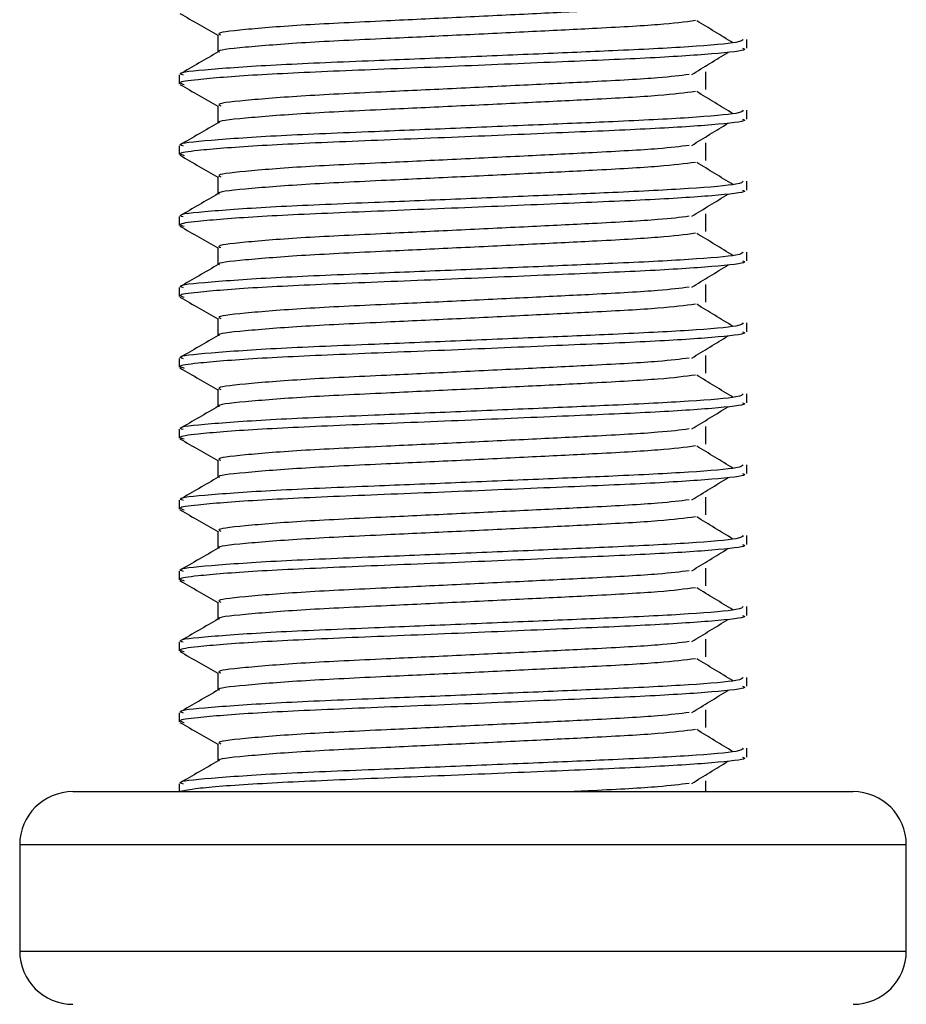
# Model space of a CAD drawing. Header units: millimetres. Extents: x 0 to 420, y 0 to 297.
# Tile 51 of 60: x 306.47 to 307.72, y 196.18 to 197.57. Entities that reach past the tile are written whole.
import ezdxf

# ---------------------------------------------------------------- set-up
doc = ezdxf.new("R2010")
doc.units = ezdxf.units.MM

msp = doc.modelspace()

# ---------------------------------------------------------------- linework, layer by layer
at = {"color": 7, "linetype": 'Continuous', "lineweight": 25}
for p, q in [((306.74478, 197.5482), (306.74478, 197.52372)), ((307.49066, 197.52937), (307.49066, 197.54185)), ((306.69066, 197.49184), (306.69066, 197.47935)), ((307.43308, 197.47097), (307.43308, 197.49597)), ((306.74478, 197.4482), (306.74478, 197.42372)), ((307.49066, 197.42937), (307.49066, 197.44185)), ((307.43308, 197.37097), (307.43308, 197.39597)), ((306.69066, 197.39184), (306.69066, 197.37935)), ((306.74478, 197.3482), (306.74478, 197.32372)), ((307.49066, 197.32937), (307.49066, 197.34185)), ((307.43308, 197.27097), (307.43308, 197.29597)), ((306.69066, 197.29184), (306.69066, 197.27935)), ((306.74478, 197.2482), (306.74478, 197.22372)), ((307.49066, 197.22937), (307.49066, 197.24185)), ((306.69066, 197.19184), (306.69066, 197.17935)), ((307.43308, 197.17097), (307.43308, 197.19597)), ((306.74478, 197.1482), (306.74478, 197.12372)), ((307.49066, 197.12937), (307.49066, 197.14185)), ((306.69066, 197.09184), (306.69066, 197.07935)), ((307.43308, 197.07097), (307.43308, 197.09597)), ((306.74478, 197.0482), (306.74478, 197.02372)), ((307.49066, 197.02937), (307.49066, 197.04185)), ((306.69066, 196.99184), (306.69066, 196.97935)), ((307.43308, 196.97097), (307.43308, 196.99597)), ((306.74478, 196.9482), (306.74478, 196.92372)), ((307.49066, 196.92937), (307.49066, 196.94185)), ((307.43308, 196.87097), (307.43308, 196.89597)), ((306.69066, 196.89184), (306.69066, 196.87935)), ((306.74478, 196.8482), (306.74478, 196.82372)), ((307.49066, 196.82937), (307.49066, 196.84185)), ((307.43308, 196.77097), (307.43308, 196.79597)), ((306.69066, 196.79184), (306.69066, 196.77935)), ((306.74478, 196.7482), (306.74478, 196.72372)), ((307.49066, 196.72937), (307.49066, 196.74185)), ((306.69066, 196.69184), (306.69066, 196.67935)), ((307.43308, 196.67097), (307.43308, 196.69597)), ((306.74478, 196.6482), (306.74478, 196.62372)), ((307.49066, 196.62937), (307.49066, 196.64185)), ((306.69066, 196.59184), (306.69066, 196.57935)), ((307.43308, 196.57097), (307.43308, 196.59597)), ((306.74478, 196.5482), (306.74478, 196.52372)), ((307.49066, 196.52937), (307.49066, 196.54185)), ((306.69066, 196.49184), (306.69066, 196.4807)), ((307.43308, 196.4807), (307.43308, 196.49597)), ((306.54066, 196.4807), (307.64066, 196.4807)), ((306.46566, 196.4057), (306.46566, 196.2557)), ((307.71566, 196.4057), (306.46566, 196.4057)), ((307.71566, 196.2557), (307.71566, 196.4057)), ((306.46566, 196.2557), (307.14485, 196.2557)), ((307.14485, 196.2557), (307.71566, 196.2557))]:
    msp.add_line(p, q, dxfattribs=at)
for centre, start, end in [((306.54066, 196.4057), 90, 180), ((307.64066, 196.4057), 0, 90), ((306.54066, 196.2557), 180, 270), ((307.64066, 196.2557), 270, 0)]:
    msp.add_arc(centre, 0.075, start, end, dxfattribs=at)
for points, knots in [([(307.40939, 197.59227), (307.39666, 197.59067), (307.36777, 197.58703), (307.28295, 197.58241), (307.18318, 197.57749), (307.0819, 197.57256), (306.97162, 197.56736), (306.86141, 197.56226), (306.77934, 197.55555), (306.74102, 197.55111), (306.74808, 197.54861), (306.74946, 197.54812)], [0, 0, 0, 0, 0.1028652, 0.233268, 0.3371731, 0.4438505, 0.5487917, 0.6853047, 0.8274414, 0.9661113, 1, 1, 1, 1]), ([(306.69161, 197.57836), (306.70065, 197.57313), (306.71838, 197.56287), (306.7361, 197.55261), (306.74478, 197.54758)], [0, 0, 0, 0, 0.5102373, 1, 1, 1, 1]), ([(307.41865, 197.56826), (307.40346, 197.56632), (307.37237, 197.56234), (307.28313, 197.55741), (307.18314, 197.55249), (307.0819, 197.54756), (306.97167, 197.54236), (306.86116, 197.53726), (306.78032, 197.53055), (306.74195, 197.52647), (306.74688, 197.52434), (306.74717, 197.52422)], [0, 0, 0, 0, 0.1249493, 0.2558292, 0.3601144, 0.4671821, 0.5725071, 0.7095196, 0.8521762, 0.9913534, 1, 1, 1, 1]), ([(307.47124, 197.53693), (307.46274, 197.54215), (307.44573, 197.55259), (307.42868, 197.56302), (307.42016, 197.56824)], [0, 0, 0, 0, 0.50001, 1, 1, 1, 1]), ([(307.48587, 197.54185), (307.4848, 197.54043), (307.48227, 197.5371), (307.41569, 197.5312), (307.31404, 197.52616), (307.19742, 197.52124), (307.08059, 197.51631), (306.95297, 197.51111), (306.82555, 197.50601), (306.73059, 197.4993), (306.68627, 197.49485), (306.6945, 197.49234), (306.69615, 197.49184)], [0, 0, 0, 0, 0.0884831, 0.2078733, 0.3229232, 0.4145941, 0.508708, 0.6012919, 0.7217331, 0.8471304, 0.9694726, 1, 1, 1, 1]), ([(306.74567, 197.52423), (306.73663, 197.519), (306.71854, 197.50853), (306.70046, 197.49807), (306.69141, 197.49283)], [0, 0, 0, 0, 0.4999318, 1, 1, 1, 1]), ([(307.48476, 197.52937), (307.48634, 197.52874), (307.49263, 197.52624), (307.44756, 197.52124), (307.35494, 197.51527), (307.22344, 197.5099), (307.07276, 197.50341), (306.92155, 197.49752), (306.79214, 197.49163), (306.71753, 197.48547), (306.68683, 197.48136), (306.69475, 197.47908), (306.69759, 197.47826)], [0, 0, 0, 0, 0.03926664, 0.15622844, 0.27180144, 0.38453008, 0.50182349, 0.62160097, 0.74094547, 0.86376393, 0.95109714, 1, 1, 1, 1]), ([(307.41325, 197.49225), (307.42175, 197.49747), (307.43876, 197.50791), (307.45581, 197.51835), (307.46433, 197.52357)], [0, 0, 0, 0, 0.4999887, 1, 1, 1, 1]), ([(307.40939, 197.49227), (307.39666, 197.49067), (307.36777, 197.48703), (307.28295, 197.48241), (307.18318, 197.47749), (307.0819, 197.47256), (306.97162, 197.46736), (306.86141, 197.46226), (306.77934, 197.45555), (306.74102, 197.45111), (306.74808, 197.44861), (306.74946, 197.44812)], [0, 0, 0, 0, 0.1028652, 0.233268, 0.3371731, 0.4438505, 0.5487917, 0.6853047, 0.8274414, 0.9661113, 1, 1, 1, 1]), ([(306.69161, 197.47836), (306.70065, 197.47313), (306.71838, 197.46287), (306.7361, 197.45261), (306.74478, 197.44758)], [0, 0, 0, 0, 0.5102373, 1, 1, 1, 1]), ([(307.41865, 197.46826), (307.40346, 197.46632), (307.37237, 197.46234), (307.28313, 197.45741), (307.18314, 197.45249), (307.0819, 197.44756), (306.97167, 197.44236), (306.86116, 197.43726), (306.78032, 197.43055), (306.74195, 197.42647), (306.74688, 197.42434), (306.74717, 197.42422)], [0, 0, 0, 0, 0.1249493, 0.2558292, 0.3601144, 0.4671821, 0.5725071, 0.7095196, 0.8521762, 0.9913534, 1, 1, 1, 1]), ([(307.47124, 197.43693), (307.46274, 197.44215), (307.44573, 197.45259), (307.42868, 197.46302), (307.42016, 197.46824)], [0, 0, 0, 0, 0.50001, 1, 1, 1, 1]), ([(307.48587, 197.44185), (307.4848, 197.44043), (307.48227, 197.4371), (307.41569, 197.4312), (307.31404, 197.42616), (307.19742, 197.42124), (307.08059, 197.41631), (306.95297, 197.41111), (306.82555, 197.40601), (306.73059, 197.3993), (306.68627, 197.39485), (306.6945, 197.39234), (306.69615, 197.39184)], [0, 0, 0, 0, 0.0884831, 0.2078733, 0.3229232, 0.4145941, 0.508708, 0.6012919, 0.7217331, 0.8471304, 0.9694726, 1, 1, 1, 1]), ([(306.74567, 197.42423), (306.73663, 197.419), (306.71854, 197.40853), (306.70046, 197.39807), (306.69141, 197.39283)], [0, 0, 0, 0, 0.4999318, 1, 1, 1, 1]), ([(307.48476, 197.42937), (307.48634, 197.42874), (307.49263, 197.42624), (307.44756, 197.42124), (307.35494, 197.41527), (307.22344, 197.4099), (307.07276, 197.40341), (306.92155, 197.39752), (306.79214, 197.39163), (306.71753, 197.38547), (306.68683, 197.38136), (306.69475, 197.37908), (306.69759, 197.37826)], [0, 0, 0, 0, 0.0392666, 0.1562284, 0.2718014, 0.3845301, 0.5018235, 0.621601, 0.7409455, 0.8637639, 0.9510971, 1, 1, 1, 1]), ([(307.41325, 197.39225), (307.42175, 197.39747), (307.43876, 197.40791), (307.45581, 197.41835), (307.46433, 197.42357)], [0, 0, 0, 0, 0.4999887, 1, 1, 1, 1]), ([(307.40939, 197.39227), (307.39666, 197.39067), (307.36777, 197.38703), (307.28295, 197.38241), (307.18318, 197.37749), (307.0819, 197.37256), (306.97162, 197.36736), (306.86141, 197.36226), (306.77934, 197.35555), (306.74102, 197.35111), (306.74808, 197.34861), (306.74946, 197.34812)], [0, 0, 0, 0, 0.1028652, 0.233268, 0.3371731, 0.4438505, 0.5487917, 0.6853047, 0.8274414, 0.9661113, 1, 1, 1, 1]), ([(306.69161, 197.37836), (306.70065, 197.37313), (306.71838, 197.36287), (306.7361, 197.35261), (306.74478, 197.34758)], [0, 0, 0, 0, 0.5102373, 1, 1, 1, 1]), ([(307.41865, 197.36826), (307.40346, 197.36632), (307.37237, 197.36234), (307.28313, 197.35741), (307.18314, 197.35249), (307.0819, 197.34756), (306.97167, 197.34236), (306.86116, 197.33726), (306.78032, 197.33055), (306.74195, 197.32647), (306.74688, 197.32434), (306.74717, 197.32422)], [0, 0, 0, 0, 0.1249493, 0.2558292, 0.3601144, 0.4671821, 0.5725071, 0.7095196, 0.8521762, 0.9913534, 1, 1, 1, 1]), ([(307.47124, 197.33693), (307.46274, 197.34215), (307.44573, 197.35259), (307.42868, 197.36302), (307.42016, 197.36824)], [0, 0, 0, 0, 0.50001, 1, 1, 1, 1]), ([(307.48587, 197.34185), (307.4848, 197.34043), (307.48227, 197.3371), (307.41569, 197.3312), (307.31404, 197.32616), (307.19742, 197.32124), (307.08059, 197.31631), (306.95297, 197.31111), (306.82555, 197.30601), (306.73059, 197.2993), (306.68627, 197.29485), (306.6945, 197.29234), (306.69615, 197.29184)], [0, 0, 0, 0, 0.0884831, 0.2078733, 0.3229232, 0.4145941, 0.508708, 0.6012919, 0.7217331, 0.8471304, 0.9694726, 1, 1, 1, 1]), ([(306.74567, 197.32423), (306.73663, 197.319), (306.71854, 197.30853), (306.70046, 197.29807), (306.69141, 197.29283)], [0, 0, 0, 0, 0.4999318, 1, 1, 1, 1]), ([(307.48476, 197.32937), (307.48634, 197.32874), (307.49263, 197.32624), (307.44756, 197.32124), (307.35494, 197.31527), (307.22344, 197.3099), (307.07276, 197.30341), (306.92155, 197.29752), (306.79214, 197.29163), (306.71753, 197.28547), (306.68683, 197.28136), (306.69475, 197.27908), (306.69759, 197.27826)], [0, 0, 0, 0, 0.0392666, 0.1562284, 0.2718014, 0.3845301, 0.5018235, 0.621601, 0.7409455, 0.8637639, 0.9510971, 1, 1, 1, 1]), ([(307.41325, 197.29225), (307.42175, 197.29747), (307.43876, 197.30791), (307.45581, 197.31835), (307.46433, 197.32357)], [0, 0, 0, 0, 0.4999887, 1, 1, 1, 1]), ([(307.40939, 197.29227), (307.39666, 197.29067), (307.36777, 197.28703), (307.28295, 197.28241), (307.18318, 197.27749), (307.0819, 197.27256), (306.97162, 197.26736), (306.86141, 197.26226), (306.77934, 197.25555), (306.74102, 197.25111), (306.74808, 197.24861), (306.74946, 197.24812)], [0, 0, 0, 0, 0.1028652, 0.233268, 0.3371731, 0.4438505, 0.5487917, 0.6853047, 0.8274414, 0.9661113, 1, 1, 1, 1]), ([(306.69161, 197.27836), (306.70065, 197.27313), (306.71838, 197.26287), (306.7361, 197.25261), (306.74478, 197.24758)], [0, 0, 0, 0, 0.5102373, 1, 1, 1, 1]), ([(307.41865, 197.26826), (307.40346, 197.26632), (307.37237, 197.26234), (307.28313, 197.25741), (307.18314, 197.25249), (307.0819, 197.24756), (306.97167, 197.24236), (306.86116, 197.23726), (306.78032, 197.23055), (306.74195, 197.22647), (306.74688, 197.22434), (306.74717, 197.22422)], [0, 0, 0, 0, 0.1249493, 0.2558292, 0.3601144, 0.4671821, 0.5725071, 0.7095196, 0.8521762, 0.9913534, 1, 1, 1, 1]), ([(307.47124, 197.23693), (307.46274, 197.24215), (307.44573, 197.25259), (307.42868, 197.26302), (307.42016, 197.26824)], [0, 0, 0, 0, 0.50001, 1, 1, 1, 1]), ([(307.48587, 197.24185), (307.4848, 197.24043), (307.48227, 197.2371), (307.41569, 197.2312), (307.31404, 197.22616), (307.19742, 197.22124), (307.08059, 197.21631), (306.95297, 197.21111), (306.82555, 197.20601), (306.73059, 197.1993), (306.68627, 197.19485), (306.6945, 197.19234), (306.69615, 197.19184)], [0, 0, 0, 0, 0.0884831, 0.2078733, 0.3229232, 0.4145941, 0.508708, 0.6012919, 0.7217331, 0.8471304, 0.9694726, 1, 1, 1, 1]), ([(307.48476, 197.22937), (307.48634, 197.22874), (307.49263, 197.22624), (307.44756, 197.22124), (307.35494, 197.21527), (307.22344, 197.2099), (307.07276, 197.20341), (306.92155, 197.19752), (306.79214, 197.19163), (306.71753, 197.18547), (306.68683, 197.18136), (306.69475, 197.17908), (306.69759, 197.17826)], [0, 0, 0, 0, 0.0392666, 0.1562284, 0.2718014, 0.3845301, 0.5018235, 0.621601, 0.7409455, 0.8637639, 0.9510971, 1, 1, 1, 1]), ([(306.74567, 197.22423), (306.73663, 197.219), (306.71854, 197.20853), (306.70046, 197.19807), (306.69141, 197.19283)], [0, 0, 0, 0, 0.4999318, 1, 1, 1, 1]), ([(307.41325, 197.19225), (307.42175, 197.19747), (307.43876, 197.20791), (307.45581, 197.21835), (307.46433, 197.22357)], [0, 0, 0, 0, 0.4999887, 1, 1, 1, 1]), ([(307.40939, 197.19227), (307.39666, 197.19067), (307.36777, 197.18703), (307.28295, 197.18241), (307.18318, 197.17749), (307.0819, 197.17256), (306.97162, 197.16736), (306.86141, 197.16226), (306.77934, 197.15555), (306.74102, 197.15111), (306.74808, 197.14861), (306.74946, 197.14812)], [0, 0, 0, 0, 0.1028652, 0.233268, 0.3371731, 0.4438505, 0.5487917, 0.6853047, 0.8274414, 0.9661113, 1, 1, 1, 1]), ([(306.69161, 197.17836), (306.70065, 197.17313), (306.71838, 197.16287), (306.7361, 197.15261), (306.74478, 197.14758)], [0, 0, 0, 0, 0.5102373, 1, 1, 1, 1]), ([(307.41865, 197.16826), (307.40346, 197.16632), (307.37237, 197.16234), (307.28313, 197.15741), (307.18314, 197.15249), (307.0819, 197.14756), (306.97167, 197.14236), (306.86116, 197.13726), (306.78032, 197.13055), (306.74195, 197.12647), (306.74688, 197.12434), (306.74717, 197.12422)], [0, 0, 0, 0, 0.1249493, 0.2558292, 0.3601144, 0.4671821, 0.5725071, 0.7095196, 0.8521762, 0.9913534, 1, 1, 1, 1]), ([(307.47124, 197.13693), (307.46274, 197.14215), (307.44573, 197.15259), (307.42868, 197.16302), (307.42016, 197.16824)], [0, 0, 0, 0, 0.50001, 1, 1, 1, 1]), ([(307.48587, 197.14185), (307.4848, 197.14043), (307.48227, 197.1371), (307.41569, 197.1312), (307.31404, 197.12616), (307.19742, 197.12124), (307.08059, 197.11631), (306.95297, 197.11111), (306.82555, 197.10601), (306.73059, 197.0993), (306.68627, 197.09485), (306.6945, 197.09234), (306.69615, 197.09184)], [0, 0, 0, 0, 0.0884831, 0.2078733, 0.3229232, 0.4145941, 0.508708, 0.6012919, 0.7217331, 0.8471304, 0.9694726, 1, 1, 1, 1]), ([(307.48476, 197.12937), (307.48634, 197.12874), (307.49263, 197.12624), (307.44756, 197.12124), (307.35494, 197.11527), (307.22344, 197.1099), (307.07276, 197.10341), (306.92155, 197.09752), (306.79214, 197.09163), (306.71753, 197.08547), (306.68683, 197.08136), (306.69475, 197.07908), (306.69759, 197.07826)], [0, 0, 0, 0, 0.03926664, 0.15622844, 0.27180144, 0.38453008, 0.50182349, 0.62160097, 0.74094547, 0.86376393, 0.95109714, 1, 1, 1, 1]), ([(306.74567, 197.12423), (306.73663, 197.119), (306.71854, 197.10853), (306.70046, 197.09807), (306.69141, 197.09283)], [0, 0, 0, 0, 0.4999318, 1, 1, 1, 1]), ([(307.41325, 197.09225), (307.42175, 197.09747), (307.43876, 197.10791), (307.45581, 197.11835), (307.46433, 197.12357)], [0, 0, 0, 0, 0.4999887, 1, 1, 1, 1]), ([(307.40939, 197.09227), (307.39666, 197.09067), (307.36777, 197.08703), (307.28295, 197.08241), (307.18318, 197.07749), (307.0819, 197.07256), (306.97162, 197.06736), (306.86141, 197.06226), (306.77934, 197.05555), (306.74102, 197.05111), (306.74808, 197.04861), (306.74946, 197.04812)], [0, 0, 0, 0, 0.1028652, 0.233268, 0.3371731, 0.4438505, 0.5487917, 0.6853047, 0.8274414, 0.9661113, 1, 1, 1, 1]), ([(306.69161, 197.07836), (306.70065, 197.07313), (306.71838, 197.06287), (306.7361, 197.05261), (306.74478, 197.04758)], [0, 0, 0, 0, 0.5102373, 1, 1, 1, 1]), ([(307.41865, 197.06826), (307.40346, 197.06632), (307.37237, 197.06234), (307.28313, 197.05741), (307.18314, 197.05249), (307.0819, 197.04756), (306.97167, 197.04236), (306.86116, 197.03726), (306.78032, 197.03055), (306.74195, 197.02647), (306.74688, 197.02434), (306.74717, 197.02422)], [0, 0, 0, 0, 0.1249493, 0.2558292, 0.3601144, 0.4671821, 0.5725071, 0.7095196, 0.8521762, 0.9913534, 1, 1, 1, 1]), ([(307.47124, 197.03693), (307.46274, 197.04215), (307.44573, 197.05259), (307.42868, 197.06302), (307.42016, 197.06824)], [0, 0, 0, 0, 0.50001, 1, 1, 1, 1]), ([(307.48587, 197.04185), (307.4848, 197.04043), (307.48227, 197.0371), (307.41569, 197.0312), (307.31404, 197.02616), (307.19742, 197.02124), (307.08059, 197.01631), (306.95297, 197.01111), (306.82555, 197.00601), (306.73059, 196.9993), (306.68627, 196.99485), (306.6945, 196.99234), (306.69615, 196.99184)], [0, 0, 0, 0, 0.0884831, 0.2078733, 0.3229232, 0.4145941, 0.508708, 0.6012919, 0.7217331, 0.8471304, 0.9694726, 1, 1, 1, 1]), ([(306.74567, 197.02423), (306.73663, 197.019), (306.71854, 197.00853), (306.70046, 196.99807), (306.69141, 196.99283)], [0, 0, 0, 0, 0.4999318, 1, 1, 1, 1]), ([(307.48476, 197.02937), (307.48634, 197.02874), (307.49263, 197.02624), (307.44756, 197.02124), (307.35494, 197.01527), (307.22344, 197.0099), (307.07276, 197.00341), (306.92155, 196.99752), (306.79214, 196.99163), (306.71753, 196.98547), (306.68683, 196.98136), (306.69475, 196.97908), (306.69759, 196.97826)], [0, 0, 0, 0, 0.03926664, 0.15622844, 0.27180144, 0.38453008, 0.50182349, 0.62160097, 0.74094547, 0.86376393, 0.95109714, 1, 1, 1, 1]), ([(307.41325, 196.99225), (307.42175, 196.99747), (307.43876, 197.00791), (307.45581, 197.01835), (307.46433, 197.02357)], [0, 0, 0, 0, 0.4999887, 1, 1, 1, 1]), ([(307.40939, 196.99227), (307.39666, 196.99067), (307.36777, 196.98703), (307.28295, 196.98241), (307.18318, 196.97749), (307.0819, 196.97256), (306.97162, 196.96736), (306.86141, 196.96226), (306.77934, 196.95555), (306.74102, 196.95111), (306.74808, 196.94861), (306.74946, 196.94812)], [0, 0, 0, 0, 0.1028652, 0.233268, 0.3371731, 0.4438505, 0.5487917, 0.6853047, 0.8274414, 0.9661113, 1, 1, 1, 1]), ([(306.69161, 196.97836), (306.70065, 196.97313), (306.71838, 196.96287), (306.7361, 196.95261), (306.74478, 196.94758)], [0, 0, 0, 0, 0.5102373, 1, 1, 1, 1]), ([(307.41865, 196.96826), (307.40346, 196.96632), (307.37237, 196.96234), (307.28313, 196.95741), (307.18314, 196.95249), (307.0819, 196.94756), (306.97167, 196.94236), (306.86116, 196.93726), (306.78032, 196.93055), (306.74195, 196.92647), (306.74688, 196.92434), (306.74717, 196.92422)], [0, 0, 0, 0, 0.1249493, 0.2558292, 0.3601144, 0.4671821, 0.5725071, 0.7095196, 0.8521762, 0.9913534, 1, 1, 1, 1]), ([(307.47124, 196.93693), (307.46274, 196.94215), (307.44573, 196.95259), (307.42868, 196.96302), (307.42016, 196.96824)], [0, 0, 0, 0, 0.50001, 1, 1, 1, 1]), ([(307.48587, 196.94185), (307.4848, 196.94043), (307.48227, 196.9371), (307.41569, 196.9312), (307.31404, 196.92616), (307.19742, 196.92124), (307.08059, 196.91631), (306.95297, 196.91111), (306.82555, 196.90601), (306.73059, 196.8993), (306.68627, 196.89485), (306.6945, 196.89234), (306.69615, 196.89184)], [0, 0, 0, 0, 0.0884831, 0.2078733, 0.3229232, 0.4145941, 0.508708, 0.6012919, 0.7217331, 0.8471304, 0.9694726, 1, 1, 1, 1]), ([(306.74567, 196.92423), (306.73663, 196.919), (306.71854, 196.90853), (306.70046, 196.89807), (306.69141, 196.89283)], [0, 0, 0, 0, 0.4999318, 1, 1, 1, 1]), ([(307.48476, 196.92937), (307.48634, 196.92874), (307.49263, 196.92624), (307.44756, 196.92124), (307.35494, 196.91527), (307.22344, 196.9099), (307.07276, 196.90341), (306.92155, 196.89752), (306.79214, 196.89163), (306.71753, 196.88547), (306.68683, 196.88136), (306.69475, 196.87908), (306.69759, 196.87826)], [0, 0, 0, 0, 0.0392666, 0.1562284, 0.2718014, 0.3845301, 0.5018235, 0.621601, 0.7409455, 0.8637639, 0.9510971, 1, 1, 1, 1]), ([(307.41325, 196.89225), (307.42175, 196.89747), (307.43876, 196.90791), (307.45581, 196.91835), (307.46433, 196.92357)], [0, 0, 0, 0, 0.4999887, 1, 1, 1, 1]), ([(307.40939, 196.89227), (307.39666, 196.89067), (307.36777, 196.88703), (307.28295, 196.88241), (307.18318, 196.87749), (307.0819, 196.87256), (306.97162, 196.86736), (306.86141, 196.86226), (306.77934, 196.85555), (306.74102, 196.85111), (306.74808, 196.84861), (306.74946, 196.84812)], [0, 0, 0, 0, 0.1028652, 0.233268, 0.3371731, 0.4438505, 0.5487917, 0.6853047, 0.8274414, 0.9661113, 1, 1, 1, 1]), ([(306.69161, 196.87836), (306.70065, 196.87313), (306.71838, 196.86287), (306.7361, 196.85261), (306.74478, 196.84758)], [0, 0, 0, 0, 0.5102373, 1, 1, 1, 1]), ([(307.41865, 196.86826), (307.40346, 196.86632), (307.37237, 196.86234), (307.28313, 196.85741), (307.18314, 196.85249), (307.0819, 196.84756), (306.97167, 196.84236), (306.86116, 196.83726), (306.78032, 196.83055), (306.74195, 196.82647), (306.74688, 196.82434), (306.74717, 196.82422)], [0, 0, 0, 0, 0.1249493, 0.2558292, 0.3601144, 0.4671821, 0.5725071, 0.7095196, 0.8521762, 0.9913534, 1, 1, 1, 1]), ([(307.47124, 196.83693), (307.46274, 196.84215), (307.44573, 196.85259), (307.42868, 196.86302), (307.42016, 196.86824)], [0, 0, 0, 0, 0.50001, 1, 1, 1, 1]), ([(307.48587, 196.84185), (307.4848, 196.84043), (307.48227, 196.8371), (307.41569, 196.8312), (307.31404, 196.82616), (307.19742, 196.82124), (307.08059, 196.81631), (306.95297, 196.81111), (306.82555, 196.80601), (306.73059, 196.7993), (306.68627, 196.79485), (306.6945, 196.79234), (306.69615, 196.79184)], [0, 0, 0, 0, 0.0884831, 0.2078733, 0.3229232, 0.4145941, 0.508708, 0.6012919, 0.7217331, 0.8471304, 0.9694726, 1, 1, 1, 1]), ([(306.74567, 196.82423), (306.73663, 196.819), (306.71854, 196.80853), (306.70046, 196.79807), (306.69141, 196.79283)], [0, 0, 0, 0, 0.4999318, 1, 1, 1, 1]), ([(307.48476, 196.82937), (307.48634, 196.82874), (307.49263, 196.82624), (307.44756, 196.82124), (307.35494, 196.81527), (307.22344, 196.8099), (307.07276, 196.80341), (306.92155, 196.79752), (306.79214, 196.79163), (306.71753, 196.78547), (306.68683, 196.78136), (306.69475, 196.77908), (306.69759, 196.77826)], [0, 0, 0, 0, 0.0392666, 0.1562284, 0.2718014, 0.3845301, 0.5018235, 0.621601, 0.7409455, 0.8637639, 0.9510971, 1, 1, 1, 1]), ([(307.41325, 196.79225), (307.42175, 196.79747), (307.43876, 196.80791), (307.45581, 196.81835), (307.46433, 196.82357)], [0, 0, 0, 0, 0.4999887, 1, 1, 1, 1]), ([(307.40939, 196.79227), (307.39666, 196.79067), (307.36777, 196.78703), (307.28295, 196.78241), (307.18318, 196.77749), (307.0819, 196.77256), (306.97162, 196.76736), (306.86141, 196.76226), (306.77934, 196.75555), (306.74102, 196.75111), (306.74808, 196.74861), (306.74946, 196.74812)], [0, 0, 0, 0, 0.1028652, 0.233268, 0.3371731, 0.4438505, 0.5487917, 0.6853047, 0.8274414, 0.9661113, 1, 1, 1, 1]), ([(306.69161, 196.77836), (306.70065, 196.77313), (306.71838, 196.76287), (306.7361, 196.75261), (306.74478, 196.74758)], [0, 0, 0, 0, 0.5102373, 1, 1, 1, 1]), ([(307.41865, 196.76826), (307.40346, 196.76632), (307.37237, 196.76234), (307.28313, 196.75741), (307.18314, 196.75249), (307.0819, 196.74756), (306.97167, 196.74236), (306.86116, 196.73726), (306.78032, 196.73055), (306.74195, 196.72647), (306.74688, 196.72434), (306.74717, 196.72422)], [0, 0, 0, 0, 0.1249493, 0.2558292, 0.3601144, 0.4671821, 0.5725071, 0.7095196, 0.8521762, 0.9913534, 1, 1, 1, 1]), ([(307.47124, 196.73693), (307.46274, 196.74215), (307.44573, 196.75259), (307.42868, 196.76302), (307.42016, 196.76824)], [0, 0, 0, 0, 0.50001, 1, 1, 1, 1]), ([(307.48587, 196.74185), (307.4848, 196.74043), (307.48227, 196.7371), (307.41569, 196.7312), (307.31404, 196.72616), (307.19742, 196.72124), (307.08059, 196.71631), (306.95297, 196.71111), (306.82555, 196.70601), (306.73059, 196.6993), (306.68627, 196.69485), (306.6945, 196.69234), (306.69615, 196.69184)], [0, 0, 0, 0, 0.0884831, 0.2078733, 0.3229232, 0.4145941, 0.508708, 0.6012919, 0.7217331, 0.8471304, 0.9694726, 1, 1, 1, 1]), ([(307.48476, 196.72937), (307.48634, 196.72874), (307.49263, 196.72624), (307.44756, 196.72124), (307.35494, 196.71527), (307.22344, 196.7099), (307.07276, 196.70341), (306.92155, 196.69752), (306.79214, 196.69163), (306.71753, 196.68547), (306.68683, 196.68136), (306.69475, 196.67908), (306.69759, 196.67826)], [0, 0, 0, 0, 0.0392666, 0.1562284, 0.2718014, 0.3845301, 0.5018235, 0.621601, 0.7409455, 0.8637639, 0.9510971, 1, 1, 1, 1]), ([(306.74567, 196.72423), (306.73663, 196.719), (306.71854, 196.70853), (306.70046, 196.69807), (306.69141, 196.69283)], [0, 0, 0, 0, 0.4999318, 1, 1, 1, 1]), ([(307.41325, 196.69225), (307.42175, 196.69747), (307.43876, 196.70791), (307.45581, 196.71835), (307.46433, 196.72357)], [0, 0, 0, 0, 0.4999887, 1, 1, 1, 1]), ([(307.40939, 196.69227), (307.39666, 196.69067), (307.36777, 196.68703), (307.28295, 196.68241), (307.18318, 196.67749), (307.0819, 196.67256), (306.97162, 196.66736), (306.86141, 196.66226), (306.77934, 196.65555), (306.74102, 196.65111), (306.74808, 196.64861), (306.74946, 196.64812)], [0, 0, 0, 0, 0.1028652, 0.233268, 0.3371731, 0.4438505, 0.5487917, 0.6853047, 0.8274414, 0.9661113, 1, 1, 1, 1]), ([(306.69161, 196.67836), (306.70065, 196.67313), (306.71838, 196.66287), (306.7361, 196.65261), (306.74478, 196.64758)], [0, 0, 0, 0, 0.5102373, 1, 1, 1, 1]), ([(307.41865, 196.66826), (307.40346, 196.66632), (307.37237, 196.66234), (307.28313, 196.65741), (307.18314, 196.65249), (307.0819, 196.64756), (306.97167, 196.64236), (306.86116, 196.63726), (306.78032, 196.63055), (306.74195, 196.62647), (306.74688, 196.62434), (306.74717, 196.62422)], [0, 0, 0, 0, 0.1249493, 0.2558292, 0.3601144, 0.4671821, 0.5725071, 0.7095196, 0.8521762, 0.9913534, 1, 1, 1, 1]), ([(307.47124, 196.63693), (307.46274, 196.64215), (307.44573, 196.65259), (307.42868, 196.66302), (307.42016, 196.66824)], [0, 0, 0, 0, 0.50001, 1, 1, 1, 1]), ([(307.48587, 196.64185), (307.4848, 196.64043), (307.48227, 196.6371), (307.41569, 196.6312), (307.31404, 196.62616), (307.19742, 196.62124), (307.08059, 196.61631), (306.95297, 196.61111), (306.82555, 196.60601), (306.73059, 196.5993), (306.68627, 196.59485), (306.6945, 196.59234), (306.69615, 196.59184)], [0, 0, 0, 0, 0.0884831, 0.2078733, 0.3229232, 0.4145941, 0.508708, 0.6012919, 0.7217331, 0.8471304, 0.9694726, 1, 1, 1, 1]), ([(307.48476, 196.62937), (307.48634, 196.62874), (307.49263, 196.62624), (307.44756, 196.62124), (307.35494, 196.61527), (307.22344, 196.6099), (307.07276, 196.60341), (306.92155, 196.59752), (306.79214, 196.59163), (306.71753, 196.58547), (306.68683, 196.58136), (306.69475, 196.57908), (306.69759, 196.57826)], [0, 0, 0, 0, 0.03926664, 0.15622844, 0.27180144, 0.38453008, 0.50182349, 0.62160097, 0.74094547, 0.86376393, 0.95109714, 1, 1, 1, 1]), ([(306.74567, 196.62423), (306.73663, 196.619), (306.71854, 196.60853), (306.70046, 196.59807), (306.69141, 196.59283)], [0, 0, 0, 0, 0.4999318, 1, 1, 1, 1]), ([(307.41325, 196.59225), (307.42175, 196.59747), (307.43876, 196.60791), (307.45581, 196.61835), (307.46433, 196.62357)], [0, 0, 0, 0, 0.49998865, 1, 1, 1, 1]), ([(307.40939, 196.59227), (307.39666, 196.59067), (307.36777, 196.58703), (307.28295, 196.58241), (307.18318, 196.57749), (307.0819, 196.57256), (306.97162, 196.56736), (306.86141, 196.56226), (306.77934, 196.55555), (306.74102, 196.55111), (306.74808, 196.54861), (306.74946, 196.54812)], [0, 0, 0, 0, 0.1028652, 0.233268, 0.3371731, 0.4438505, 0.5487917, 0.6853047, 0.8274414, 0.9661113, 1, 1, 1, 1]), ([(306.69161, 196.57836), (306.70065, 196.57313), (306.71838, 196.56287), (306.7361, 196.55261), (306.74478, 196.54758)], [0, 0, 0, 0, 0.51023729, 1, 1, 1, 1]), ([(307.41865, 196.56826), (307.40346, 196.56632), (307.37237, 196.56234), (307.28313, 196.55741), (307.18314, 196.55249), (307.0819, 196.54756), (306.97167, 196.54236), (306.86116, 196.53726), (306.78032, 196.53055), (306.74195, 196.52647), (306.74688, 196.52434), (306.74717, 196.52422)], [0, 0, 0, 0, 0.1249493, 0.2558292, 0.3601144, 0.4671821, 0.5725071, 0.7095196, 0.8521762, 0.9913534, 1, 1, 1, 1]), ([(307.47124, 196.53693), (307.46274, 196.54215), (307.44573, 196.55259), (307.42868, 196.56302), (307.42016, 196.56824)], [0, 0, 0, 0, 0.50001, 1, 1, 1, 1]), ([(307.48587, 196.54185), (307.4848, 196.54043), (307.48227, 196.5371), (307.41569, 196.5312), (307.31404, 196.52616), (307.19742, 196.52124), (307.08059, 196.51631), (306.95297, 196.51111), (306.82555, 196.50601), (306.73059, 196.4993), (306.68627, 196.49485), (306.6945, 196.49234), (306.69615, 196.49184)], [0, 0, 0, 0, 0.0884831, 0.2078733, 0.3229232, 0.4145941, 0.508708, 0.6012919, 0.7217331, 0.8471304, 0.9694726, 1, 1, 1, 1]), ([(306.74567, 196.52423), (306.73663, 196.519), (306.71854, 196.50853), (306.70046, 196.49807), (306.69141, 196.49283)], [0, 0, 0, 0, 0.49993182, 1, 1, 1, 1]), ([(307.48476, 196.52937), (307.48634, 196.52874), (307.49263, 196.52624), (307.44756, 196.52124), (307.35494, 196.51527), (307.22342, 196.5099), (307.07284, 196.50341), (306.92124, 196.49752), (306.79329, 196.49162), (306.71365, 196.48549), (306.69847, 196.48211), (306.69216, 196.4807)], [0, 0, 0, 0, 0.04128562, 0.16426129, 0.28577674, 0.40430159, 0.52762591, 0.65356202, 0.7790429, 0.90817636, 1, 1, 1, 1]), ([(307.41325, 196.49225), (307.42175, 196.49747), (307.43876, 196.50791), (307.45581, 196.51835), (307.46433, 196.52357)], [0, 0, 0, 0, 0.4999887, 1, 1, 1, 1]), ([(307.40939, 196.49227), (307.39652, 196.49066), (307.36731, 196.48702), (307.30324, 196.48347), (307.25613, 196.48113), (307.2474, 196.4807)], [0, 0, 0, 0, 0.3912348, 0.8872059, 1, 1, 1, 1])]:
    msp.add_open_spline(points, degree=3, knots=knots, dxfattribs=at)

doc.saveas('drawing.dxf')
